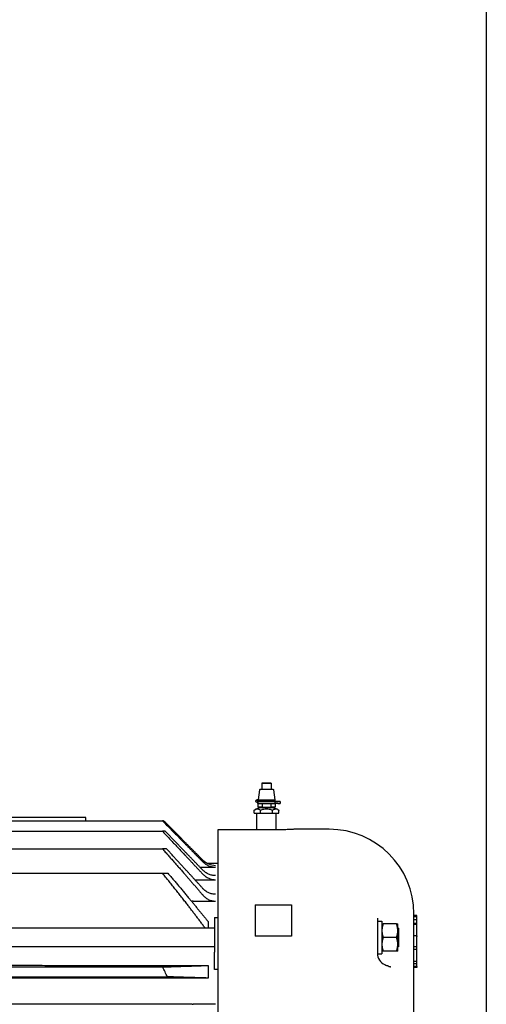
# Model space of a CAD drawing. Header units: inches. Extents: x 18 to 846, y -44 to 561.
# Tile 101 of 256: x 157 to 166, y 145 to 165. Entities that reach past the tile are written whole.
import ezdxf

# ---------------------------------------------------------------- set-up
doc = ezdxf.new("R2010")
doc.units = ezdxf.units.IN
doc.header["$LTSCALE"] = 24
doc.header["$MEASUREMENT"] = 0
doc.layers.add('Visible (ANSI)', color=7, linetype='Continuous', lineweight=30)

msp = doc.modelspace()

# ---------------------------------------------------------------- linework, layer by layer
at = {"layer": 'Visible (ANSI)'}
for p, q in [((166.19412, 187.644), (166.19412, 127.644)), ((161.50949, 149.47204), (161.47733, 149.26986)), ((161.55267, 149.6139), (161.55267, 149.4889)), ((161.72167, 149.61405), (161.58267, 149.61405)), ((161.58267, 149.61374), (161.72167, 149.61374)), ((161.58267, 149.48874), (161.72167, 149.48874)), ((161.75167, 149.6139), (161.75167, 149.4889)), ((161.79486, 149.47204), (161.82717, 149.2689)), ((161.47001, 149.27019), (161.47738, 149.27018)), ((161.47001, 149.26961), (161.48527, 149.26963)), ((161.48527, 149.26963), (161.48527, 149.26863)), ((161.48527, 149.26863), (161.48527, 149.24863)), ((161.82717, 149.2689), (161.82717, 149.2489)), ((161.48527, 149.24863), (161.47001, 149.24861)), ((161.47001, 149.2342), (161.47955, 149.23418)), ((161.47001, 149.23361), (161.47955, 149.23362)), ((161.47955, 149.21262), (161.47001, 149.21261)), ((161.47117, 149.1939), (161.47117, 149.21261)), ((161.47146, 149.19385), (161.47146, 149.12268)), ((161.47955, 149.23362), (161.47955, 149.21262)), ((161.56182, 149.1931), (161.56182, 149.12188)), ((161.74253, 149.1931), (161.74253, 149.12188)), ((161.88403, 149.23416), (161.82613, 149.23416)), ((161.82613, 149.23365), (161.82613, 149.19365)), ((161.82613, 149.23365), (161.88403, 149.23365)), ((161.88403, 149.19365), (161.82613, 149.19365)), ((161.83289, 149.19365), (161.83289, 149.12268)), ((161.93403, 149.2339), (161.93403, 149.1939)), ((157.91629, 148.89821), (154.21412, 148.89821)), ((157.91629, 148.83405), (157.91629, 148.89821)), ((161.39958, 148.9889), (161.39958, 149.0489)), ((161.39958, 148.9889), (161.52588, 148.98778)), ((161.44967, 148.64768), (161.44967, 148.98846)), ((161.52588, 148.98778), (161.52588, 149.04778)), ((161.52588, 148.98778), (161.77847, 148.98778)), ((161.77847, 148.98778), (161.77847, 149.04778)), ((161.77847, 148.98778), (161.90477, 148.9889)), ((161.85467, 148.64768), (161.85467, 148.98846)), ((161.90477, 148.9889), (161.90477, 149.0489)), ((147.51037, 148.83405), (159.50121, 148.83405)), ((159.5266, 148.83405), (159.50121, 148.83405)), ((162.94841, 148.65899), (162.24841, 148.65899)), ((147.51037, 148.61762), (159.50121, 148.61762)), ((159.5571, 148.61762), (159.50121, 148.61762)), ((161.86841, 148.64768), (160.64841, 148.64768)), ((160.64841, 148.64768), (160.64841, 136.2296)), ((147.51037, 148.25422), (159.50121, 148.25422)), ((159.58637, 148.25422), (159.50121, 148.25422)), ((160.27555, 147.8762), (160.59929, 147.8762)), ((160.42538, 147.95624), (160.64841, 147.95624)), ((147.51037, 147.75227), (159.50121, 147.75227)), ((159.50121, 147.75227), (159.6137, 147.75227)), ((160.1717, 147.61615), (160.59929, 147.61615)), ((160.1023, 147.17235), (160.11462, 147.17266)), ((160.13596, 147.17293), (160.59929, 147.17293)), ((161.41629, 147.09921), (161.41629, 146.45268)), ((161.41629, 147.09921), (162.16629, 147.09921)), ((162.16629, 147.09921), (162.16629, 146.45268)), ((160.57629, 146.83486), (160.57629, 146.11953)), ((160.57629, 146.83486), (160.64841, 146.83486)), ((163.94301, 146.82416), (163.94301, 146.76118)), ((164.69841, 137.62899), (164.69841, 146.90899)), ((164.75841, 146.87488), (164.69841, 146.87488)), ((164.75841, 146.86201), (164.69841, 146.86201)), ((164.75841, 146.84807), (164.69841, 146.84807)), ((164.75841, 146.86201), (164.75841, 146.87488)), ((164.75841, 146.84807), (164.75841, 146.86201)), ((164.75841, 146.78814), (164.75841, 146.84807)), ((160.44396, 146.75416), (160.44396, 146.61324)), ((163.94301, 146.76118), (163.94301, 146.28965)), ((163.94301, 146.76118), (164.03701, 146.76118)), ((164.03701, 146.76118), (164.03701, 146.08324)), ((164.03701, 146.70449), (164.06213, 146.70449)), ((164.34002, 146.70449), (164.06213, 146.70449)), ((164.34002, 146.70449), (164.36514, 146.70449)), ((164.36514, 146.56387), (164.36514, 146.70449)), ((164.75841, 146.78814), (164.69841, 146.78814)), ((164.75841, 146.71086), (164.69841, 146.71086)), ((164.75841, 146.69048), (164.69841, 146.69048)), ((164.75841, 146.71086), (164.75841, 146.78814)), ((164.75841, 146.69048), (164.75841, 146.71086)), ((164.75841, 146.45892), (164.75841, 146.69048)), ((160.57629, 146.61324), (146.99866, 146.61324)), ((162.16629, 146.45268), (161.41629, 146.45268)), ((164.34002, 146.42324), (164.06213, 146.42324)), ((164.38029, 146.61324), (164.36514, 146.61324)), ((164.36514, 146.28262), (164.36514, 146.56387)), ((164.38029, 146.61324), (164.38029, 146.23324)), ((164.75841, 146.45892), (164.69841, 146.45892)), ((164.75841, 146.45892), (164.75841, 146.44568)), ((164.75841, 146.22791), (164.75841, 146.44568)), ((160.57629, 146.23324), (147.29935, 146.23324)), ((163.94301, 146.28965), (163.94301, 146.09374)), ((164.36514, 146.14199), (164.36514, 146.28262)), ((164.38029, 146.23324), (164.36514, 146.23324)), ((164.75841, 146.22791), (164.69841, 146.22791)), ((164.75841, 146.17436), (164.75841, 146.22791)), ((160.57629, 145.76022), (160.57629, 146.11953)), ((163.94323, 146.08324), (164.03701, 146.08324)), ((164.06213, 146.14199), (164.03701, 146.14199)), ((164.34002, 146.14199), (164.06213, 146.14199)), ((164.36514, 146.14199), (164.34002, 146.14199)), ((164.75841, 146.17436), (164.69841, 146.17436)), ((164.75841, 145.92905), (164.75841, 146.17436)), ((147.63015, 145.8152), (159.50121, 145.8152)), ((160.13596, 145.84611), (160.44396, 145.84611)), ((160.44396, 145.84611), (160.44396, 145.58549)), ((163.91246, 145.99899), (163.91246, 145.99899)), ((164.75841, 145.92905), (164.69841, 145.92905)), ((164.75841, 145.87985), (164.69841, 145.87985)), ((164.75841, 145.8263), (164.69841, 145.8263)), ((164.75841, 145.80642), (164.69841, 145.80642)), ((164.75841, 145.87985), (164.75841, 145.92905)), ((164.75841, 145.8263), (164.75841, 145.87985)), ((164.75841, 145.8263), (164.75841, 145.80642)), ((147.79157, 145.6112), (159.60804, 145.6112)), ((160.64841, 145.76022), (160.57629, 145.76022)), ((160.44396, 145.58549), (160.13596, 145.58549)), ((160.59929, 145.04345), (160.13596, 145.04345))]:
    msp.add_line(p, q, dxfattribs=at)
msp.add_arc((162.94841, 146.90899), 1.75, 0, 90, dxfattribs=at)
for centre, major_axis, ratio, start_param, end_param in [((161.58267, 149.6139), (-0.03, 0), 0.00511972, 4.71238898, 7.85398163), ((161.58267, 149.4889), (-0.03, 0), 0.00511972, 0.00000001, 1.57079633), ((161.72167, 149.6139), (0.03, 0), 0.00511972, 4.71238898, 7.85398163), ((161.72167, 149.4889), (0.03, 0), 0.00511972, 4.71238898, 6.28318532), ((161.47001, 149.24111), (-0.00046, -0.0285), 0.95370445, 3.15861691, 6.30020956), ((161.47001, 149.2417), (-0.00046, 0.0285), 0.95370445, 6.26616105, 6.28318531), ((161.65217, 149.2699), (-0.175, 0), 0.00511972, 6.23972742, 6.58861793), ((161.65217, 149.2689), (0.175, 0), 0.00511972, 3.44702527, 6.28399982), ((161.47001, 149.24111), (0.00012, 0.0075), 0.95370445, 0.01702425, 3.15861691), ((161.47001, 149.2417), (0.00012, -0.0075), 0.95370445, 4.73612147, 6.26616105), ((161.65217, 149.1939), (-0.181, 0), 0.00511972, 0.00000002, 2.86170979), ((161.65217, 149.2339), (-0.181, 0), 0.00511972, 5.71191844, 5.97775269), ((161.65217, 149.2339), (-0.181, 0), 0.00511972, 0.30543262, 2.86170977), ((161.65217, 149.2489), (0.175, 0), 0.00511972, 3.4470253, 6.28318533), ((161.65217, 149.2339), (-0.15268, 0), 0.00511972, 6.27884458, 9.42911869), ((161.65217, 149.1089), (0.1263, 0), 0.00511972, 3.18402108, 6.24075688), ((161.65217, 149.2339), (0.181, 0), 0.00511972, 0.27988289, 0.57126687), ((161.88403, 149.2339), (0.05, 0), 0.00511972, 4.71238898, 7.85398163), ((161.88403, 149.1939), (0.05, 0), 0.00511972, 4.71238903, 6.28318541), ((160.59923, 148.28991), (0.00632, -0.37656), 0.9956588, 5.48108859, 6.26647133), ((160.13596, 146.32444), (0.84878, -0.00001), 0.99965778, 1.57080512, 1.59594224), ((164.19301, 146.09374), (-0.25, 0), 0.99995193, 0, 1.17529554), ((160.13596, 145.866), (0.76081, 0), 0.0261492, 4.68434348, 4.71238794), ((160.13596, 145.56381), (-0.82743, 0), 0.02619662, 4.71238958, 4.73817549), ((160.13596, 145.06595), (-0.85992, 0), 0.02616083, 1.54598459, 1.57079591)]:
    msp.add_ellipse(centre, major_axis=major_axis, ratio=ratio, start_param=start_param, end_param=end_param, dxfattribs=at)
for points, knots in [([(161.50949, 149.47204), (161.50983, 149.47418), (161.51053, 149.47628), (161.51253, 149.48008), (161.51383, 149.48182), (161.51688, 149.48476), (161.51867, 149.486), (161.52143, 149.48734), (161.52235, 149.4877), (161.52387, 149.48818), (161.5245, 149.48834), (161.52537, 149.48853), (161.52566, 149.48858), (161.52631, 149.4887), (161.52664, 149.48874), (161.52721, 149.48881), (161.52745, 149.48883), (161.52801, 149.48889), (161.52827, 149.4889), (161.52922, 149.48896), (161.52978, 149.48898), (161.53269, 149.48906), (161.53605, 149.48911), (161.54407, 149.4892), (161.54809, 149.48924), (161.55269, 149.48927)], [0, 0, 0, 0, 0.016494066, 0.016494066, 0.032686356, 0.032686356, 0.048858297, 0.048858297, 0.056406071, 0.056406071, 0.061732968, 0.061732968, 0.06465868, 0.06465868, 0.069102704, 0.069102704, 0.074190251, 0.074190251, 0.083550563, 0.083550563, 0.111136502, 0.111136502, 0.194454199, 0.194454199, 0.253371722, 0.253371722, 0.253371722, 0.253371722]), ([(161.75167, 149.48927), (161.75669, 149.48923), (161.76102, 149.48919), (161.76999, 149.48909), (161.77311, 149.48906), (161.77572, 149.48892), (161.77597, 149.48891), (161.77651, 149.48887), (161.77677, 149.48885), (161.77734, 149.48879), (161.77756, 149.48876), (161.77805, 149.48869), (161.77832, 149.48865), (161.77905, 149.48852), (161.77956, 149.48841), (161.78063, 149.48813), (161.7812, 149.48796), (161.78264, 149.48745), (161.78352, 149.48707), (161.78576, 149.4859), (161.78708, 149.485), (161.78979, 149.48263), (161.79113, 149.48104), (161.79329, 149.47749), (161.79411, 149.47548), (161.79469, 149.47296), (161.79478, 149.4725), (161.79486, 149.47204)], [0.839201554, 0.839201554, 0.839201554, 0.839201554, 0.903717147, 0.903717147, 1.00416411, 1.00416411, 1.014160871, 1.014160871, 1.021673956, 1.021673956, 1.025271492, 1.025271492, 1.028527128, 1.028527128, 1.033194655, 1.033194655, 1.037918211, 1.037918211, 1.045292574, 1.045292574, 1.05733324, 1.05733324, 1.072838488, 1.072838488, 1.089000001, 1.089000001, 1.092552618, 1.092552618, 1.092552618, 1.092552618]), ([(161.46955, 149.21261), (161.46621, 149.21266), (161.46377, 149.21272), (161.46132, 149.21281), (161.4608, 149.21283), (161.45978, 149.21289), (161.45932, 149.21292), (161.45813, 149.21304), (161.45759, 149.2131), (161.45643, 149.21328), (161.45597, 149.21336), (161.45463, 149.21364), (161.45366, 149.21388), (161.45171, 149.21449), (161.45072, 149.21486), (161.44812, 149.216), (161.44653, 149.21688), (161.44287, 149.2194), (161.44087, 149.22122), (161.43728, 149.22558), (161.43573, 149.22823), (161.43353, 149.23383), (161.43288, 149.23686), (161.43255, 149.24291), (161.43289, 149.246), (161.43448, 149.25184), (161.43577, 149.25467), (161.43912, 149.25971), (161.44123, 149.26199), (161.44597, 149.2657), (161.44869, 149.26719), (161.4525, 149.26858), (161.45361, 149.26891), (161.45513, 149.26927), (161.45563, 149.26937), (161.45683, 149.26959), (161.45743, 149.26968), (161.45835, 149.26979), (161.4587, 149.26982), (161.45957, 149.2699), (161.45997, 149.26992), (161.46151, 149.27001), (161.46252, 149.27004), (161.46539, 149.27012), (161.46728, 149.27015), (161.46955, 149.27019)], [0, 0, 0, 0, 0.082473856, 0.082473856, 0.106542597, 0.106542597, 0.124618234, 0.124618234, 0.134416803, 0.134416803, 0.139549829, 0.139549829, 0.147910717, 0.147910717, 0.156177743, 0.156177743, 0.169996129, 0.169996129, 0.190258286, 0.190258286, 0.213081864, 0.213081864, 0.236162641, 0.236162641, 0.259257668, 0.259257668, 0.28235287, 0.28235287, 0.305440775, 0.305440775, 0.328395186, 0.328395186, 0.337626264, 0.337626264, 0.342459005, 0.342459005, 0.350829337, 0.350829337, 0.359089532, 0.359089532, 0.37525989, 0.37525989, 0.423682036, 0.423682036, 0.479942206, 0.479942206, 0.479942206, 0.479942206]), ([(161.52588, 149.04778), (161.52294, 149.05058), (161.52001, 149.05318), (161.5091, 149.06176), (161.49986, 149.06691), (161.48105, 149.07351), (161.47148, 149.07501), (161.46273, 149.07508), (161.45399, 149.07516), (161.44441, 149.07384), (161.4256, 149.06757), (161.41637, 149.06258), (161.40545, 149.05419), (161.40252, 149.05165), (161.39958, 149.0489)], [2.864439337, 2.864439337, 2.864439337, 2.864439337, 2.909620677, 2.909620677, 3.042877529, 3.042877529, 3.176134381, 3.176134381, 3.176134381, 3.309391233, 3.309391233, 3.442648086, 3.442648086, 3.487829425, 3.487829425, 3.487829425, 3.487829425]), ([(161.40036, 149.04965), (161.41757, 149.06607), (161.43773, 149.07984), (161.46967, 149.09473), (161.48046, 149.09877), (161.5027, 149.10516), (161.5143, 149.10751), (161.52577, 149.1089)], [0, 0, 0, 0, 0.181215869, 0.181215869, 0.268537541, 0.268537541, 0.357635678, 0.357635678, 0.357635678, 0.357635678]), ([(161.56182, 149.12188), (161.56139, 149.12172), (161.56096, 149.12156), (161.54576, 149.11593), (161.53053, 149.11419), (161.50276, 149.11444), (161.48752, 149.11644), (161.47232, 149.12234), (161.47189, 149.12251), (161.47146, 149.12268)], [1.670627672, 1.670627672, 1.670627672, 1.670627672, 1.676762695, 1.676762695, 1.888379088, 1.888379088, 2.099995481, 2.099995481, 2.106130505, 2.106130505, 2.106130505, 2.106130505]), ([(161.52599, 149.10888), (161.51733, 149.10992), (161.50857, 149.11151), (161.49077, 149.11586), (161.48168, 149.11872), (161.47283, 149.12214)], [0, 0, 0, 0, 0.067364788, 0.067364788, 0.139684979, 0.139684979, 0.139684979, 0.139684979]), ([(161.49949, 149.2339), (161.50037, 149.23494), (161.50124, 149.23596), (161.50299, 149.238), (161.50386, 149.23901), (161.5056, 149.24103), (161.50647, 149.24203), (161.50821, 149.24401), (161.50908, 149.245), (161.51065, 149.24678), (161.51135, 149.24757), (161.51205, 149.24836)], [3.145933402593, 3.145933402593, 3.145933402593, 3.145933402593, 3.145978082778, 3.145978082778, 3.146022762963, 3.146022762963, 3.146067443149, 3.146067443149, 3.146112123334, 3.146112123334, 3.1461485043, 3.1461485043, 3.1461485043, 3.1461485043]), ([(161.77847, 149.04778), (161.7726, 149.05055), (161.76673, 149.05313), (161.7449, 149.06161), (161.72643, 149.06668), (161.68881, 149.07312), (161.66966, 149.07452), (161.65217, 149.07452), (161.63469, 149.07452), (161.61554, 149.07312), (161.57792, 149.06668), (161.55945, 149.06161), (161.53762, 149.05313), (161.53175, 149.05055), (161.52588, 149.04778)], [2.864439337, 2.864439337, 2.864439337, 2.864439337, 2.909620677, 2.909620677, 3.042877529, 3.042877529, 3.176134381, 3.176134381, 3.176134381, 3.309391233, 3.309391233, 3.442648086, 3.442648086, 3.487829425, 3.487829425, 3.487829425, 3.487829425]), ([(161.56182, 149.12188), (161.56267, 149.12171), (161.56353, 149.12155), (161.59393, 149.11578), (161.6244, 149.11391), (161.67995, 149.11391), (161.71042, 149.11578), (161.74082, 149.12155), (161.74168, 149.12171), (161.74253, 149.12188)], [-2.106130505, -2.106130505, -2.106130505, -2.106130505, -2.099995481, -2.099995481, -1.888379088, -1.888379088, -1.676762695, -1.676762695, -1.670627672, -1.670627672, -1.670627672, -1.670627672]), ([(161.83289, 149.12268), (161.83246, 149.12251), (161.83203, 149.12234), (161.81683, 149.11644), (161.80159, 149.11444), (161.77382, 149.11419), (161.75859, 149.11593), (161.74339, 149.12156), (161.74296, 149.12172), (161.74253, 149.12188)], [1.670627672, 1.670627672, 1.670627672, 1.670627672, 1.676762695, 1.676762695, 1.888379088, 1.888379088, 2.099995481, 2.099995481, 2.106130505, 2.106130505, 2.106130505, 2.106130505]), ([(161.90477, 149.0489), (161.90183, 149.05165), (161.8989, 149.05419), (161.88798, 149.06258), (161.87875, 149.06757), (161.85994, 149.07384), (161.85036, 149.07516), (161.84162, 149.07508), (161.83287, 149.07501), (161.8233, 149.07351), (161.80449, 149.06691), (161.79525, 149.06176), (161.78434, 149.05318), (161.7814, 149.05058), (161.77847, 149.04778)], [2.864439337, 2.864439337, 2.864439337, 2.864439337, 2.909620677, 2.909620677, 3.042877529, 3.042877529, 3.176134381, 3.176134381, 3.176134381, 3.309391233, 3.309391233, 3.442648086, 3.442648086, 3.487829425, 3.487829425, 3.487829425, 3.487829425]), ([(161.77858, 149.1089), (161.78718, 149.10786), (161.79586, 149.10628), (161.81873, 149.10069), (161.83282, 149.09569), (161.86732, 149.07936), (161.88708, 149.06579), (161.90399, 149.04965)], [0.000586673, 0.000586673, 0.000586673, 0.000586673, 0.067364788, 0.067364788, 0.180151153, 0.180151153, 0.35823101, 0.35823101, 0.35823101, 0.35823101]), ([(161.7923, 149.24836), (161.793, 149.24757), (161.7937, 149.24678), (161.79527, 149.245), (161.79614, 149.24401), (161.79788, 149.24203), (161.79875, 149.24103), (161.80049, 149.23901), (161.80136, 149.238), (161.80311, 149.23596), (161.80398, 149.23494), (161.80486, 149.2339)], [-0.004555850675, -0.004555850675, -0.004555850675, -0.004555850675, -0.004519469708, -0.004519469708, -0.004474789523, -0.004474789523, -0.004430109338, -0.004430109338, -0.004385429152, -0.004385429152, -0.004340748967, -0.004340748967, -0.004340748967, -0.004340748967]), ([(162.24841, 148.65899), (162.24841, 148.65899), (162.23887, 148.6584), (162.20009, 148.65627), (162.17084, 148.65476), (162.10338, 148.65192), (162.06066, 148.65041), (161.96704, 148.64827), (161.91614, 148.64768), (161.86841, 148.64768)], [-1.45468015, -1.45468015, -1.45468015, -1.45468015, -1.09101019, -1.09101019, -0.72734023, -0.72734023, -0.36367012, -0.36367012, 0, 0, 0, 0]), ([(160.33412, 147.98806), (160.35047, 147.97142), (160.36997, 147.95485), (160.41203, 147.92623), (160.43461, 147.91419), (160.47741, 147.89618), (160.50156, 147.88851), (160.55095, 147.87852), (160.57618, 147.8762), (160.59929, 147.8762)], [-3.552858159, -3.552858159, -3.552858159, -3.552858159, -3.375042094, -3.375042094, -3.19722603, -3.19722603, -3.021135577, -3.021135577, -2.845045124, -2.845045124, -2.845045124, -2.845045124]), ([(160.59929, 147.70152), (160.57621, 147.70152), (160.55102, 147.70388), (160.50175, 147.71402), (160.47768, 147.72179), (160.43482, 147.74012), (160.41214, 147.75244), (160.36997, 147.78166), (160.35046, 147.79855), (160.33412, 147.81549)], [-2.869448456, -2.869448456, -2.869448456, -2.869448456, -2.693600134, -2.693600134, -2.517751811, -2.517751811, -2.338392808, -2.338392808, -2.159033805, -2.159033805, -2.159033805, -2.159033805]), ([(160.33412, 147.73392), (160.35044, 147.71645), (160.36997, 147.69896), (160.41234, 147.66865), (160.43519, 147.65584), (160.47814, 147.63695), (160.50209, 147.62898), (160.55115, 147.61858), (160.57627, 147.61615), (160.59929, 147.61615)], [-3.628256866, -3.628256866, -3.628256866, -3.628256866, -3.446094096, -3.446094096, -3.263931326, -3.263931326, -3.088515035, -3.088515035, -2.913098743, -2.913098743, -2.913098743, -2.913098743]), ([(160.59929, 147.31504), (160.5769, 147.31504), (160.55247, 147.31742), (160.50477, 147.32759), (160.48149, 147.33538), (160.43936, 147.35394), (160.41677, 147.36666), (160.37485, 147.39669), (160.35552, 147.41399), (160.33759, 147.43309), (160.33586, 147.43497), (160.33412, 147.43689)], [-2.959949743, -2.959949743, -2.959949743, -2.959949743, -2.789340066, -2.789340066, -2.618730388, -2.618730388, -2.438471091, -2.438471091, -2.258211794, -2.258211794, -2.238848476, -2.238848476, -2.238848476, -2.238848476]), ([(160.33412, 147.30183), (160.33679, 147.29871), (160.33946, 147.29567), (160.35824, 147.27498), (160.37748, 147.25708), (160.41935, 147.22592), (160.442, 147.21267), (160.48381, 147.19363), (160.50658, 147.18572), (160.55333, 147.17537), (160.5773, 147.17293), (160.59929, 147.17293)], [-3.770751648, -3.770751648, -3.770751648, -3.770751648, -3.740299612, -3.740299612, -3.557780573, -3.557780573, -3.375261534, -3.375261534, -3.207693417, -3.207693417, -3.0401253, -3.0401253, -3.0401253, -3.0401253]), ([(164.09879, 145.86223), (164.12322, 145.85229), (164.14597, 145.8432), (164.18217, 145.82947), (164.19672, 145.82432), (164.2144, 145.81864), (164.21978, 145.81714), (164.22375, 145.81614), (164.22448, 145.81598), (164.22448, 145.81598)], [0, 0, 0, 0, 0.282619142, 0.282619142, 0.522887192, 0.522887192, 0.685256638, 0.685256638, 0.763989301, 0.763989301, 0.763989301, 0.763989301])]:
    msp.add_open_spline(points, degree=3, knots=knots, dxfattribs=at)
for points in [[(161.83152, 149.12214), (161.81446, 149.11554), (161.79628, 149.11104), (161.77836, 149.10888)], [(161.39958, 149.0489), (161.39984, 149.04915), (161.40011, 149.0494), (161.40037, 149.04964)], [(161.90398, 149.04964), (161.90424, 149.0494), (161.9045, 149.04915), (161.90477, 149.0489)], [(159.60804, 145.6112), (159.57302, 145.67955), (159.53739, 145.74754), (159.50121, 145.8152)], [(164.09879, 145.86223), (164.09809, 145.86252), (164.09739, 145.86279), (164.09669, 145.86305)], [(160.11462, 145.58548), (157.91167, 145.58399), (155.70872, 145.5825), (153.50579, 145.58099)], [(160.11462, 145.04346), (157.91167, 145.04489), (155.70873, 145.04633), (153.50579, 145.04777)]]:
    msp.add_open_spline(points, degree=3, dxfattribs=at)
for points, weights in [([(159.50121, 148.83405), (159.94648, 148.3827), (160.33412, 147.98806)], [1.0525720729, 1.03683590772, 1.01659852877]), ([(160.33412, 148.0236), (159.95686, 148.40244), (159.5266, 148.83405)], [1.01627532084, 1.0355943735, 1.05077090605]), ([(159.50121, 148.61762), (159.94911, 148.14615), (160.33412, 147.73392)], [1.05595468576, 1.03934666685, 1.01782321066]), ([(160.33412, 147.81549), (159.97163, 148.19137), (159.5571, 148.61762)], [1.01703145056, 1.03640987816, 1.05171442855]), ([(159.50121, 148.25422), (159.95418, 147.74611), (160.33412, 147.30183)], [1.06225396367, 1.04407366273, 1.02017295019]), ([(160.33412, 147.43689), (159.98733, 147.8208), (159.58637, 148.25422)], [1.01867565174, 1.03891055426, 1.05489743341]), ([(160.38784, 146.61324), (159.99699, 147.14195), (159.50121, 147.75227)], [1.00749791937, 1.03826781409, 1.06090413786]), ([(159.6137, 147.75227), (160.06967, 147.21927), (160.44396, 146.75416)], [1.05025138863, 1.029695, 1.00278448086]), ([(164.06213, 146.70449), (164.03701, 146.62913), (164.03701, 146.56387)], [1.97854999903, 2.13159137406, 2.13159137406]), ([(164.36514, 146.56387), (164.36514, 146.62913), (164.34002, 146.70449)], [2.13159137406, 2.13159137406, 1.97854999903]), ([(164.03701, 146.56387), (164.03701, 146.49861), (164.06213, 146.42324)], [2.13159137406, 2.13159137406, 1.97854999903]), ([(164.06213, 146.42324), (164.03701, 146.34788), (164.03701, 146.28262)], [1.97854999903, 2.13159137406, 2.13159137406]), ([(164.34002, 146.42324), (164.36514, 146.49861), (164.36514, 146.56387)], [1.97854999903, 2.13159137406, 2.13159137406]), ([(164.36514, 146.28262), (164.36514, 146.34788), (164.34002, 146.42324)], [2.13159137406, 2.13159137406, 1.97854999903]), ([(164.03701, 146.28262), (164.03701, 146.21736), (164.06213, 146.14199)], [2.13159137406, 2.13159137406, 1.97854999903]), ([(164.34002, 146.14199), (164.36514, 146.21736), (164.36514, 146.28262)], [1.97854999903, 2.13159137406, 2.13159137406]), ([(153.50579, 145.85101), (156.73715, 145.8486), (160.11462, 145.84612)], [1.00032399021, 1.00031675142, 1.00003187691]), ([(159.50121, 145.8152), (160.02919, 145.83184), (160.44396, 145.84611)], [1.05862236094, 1.03520143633, 1.00299421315]), ([(160.44396, 145.58549), (160.0655, 145.59746), (159.60804, 145.6112)], [1.00268419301, 1.0289065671, 1.04898438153])]:
    msp.add_rational_spline(points, weights, degree=2, dxfattribs=at)

doc.saveas('drawing.dxf')
